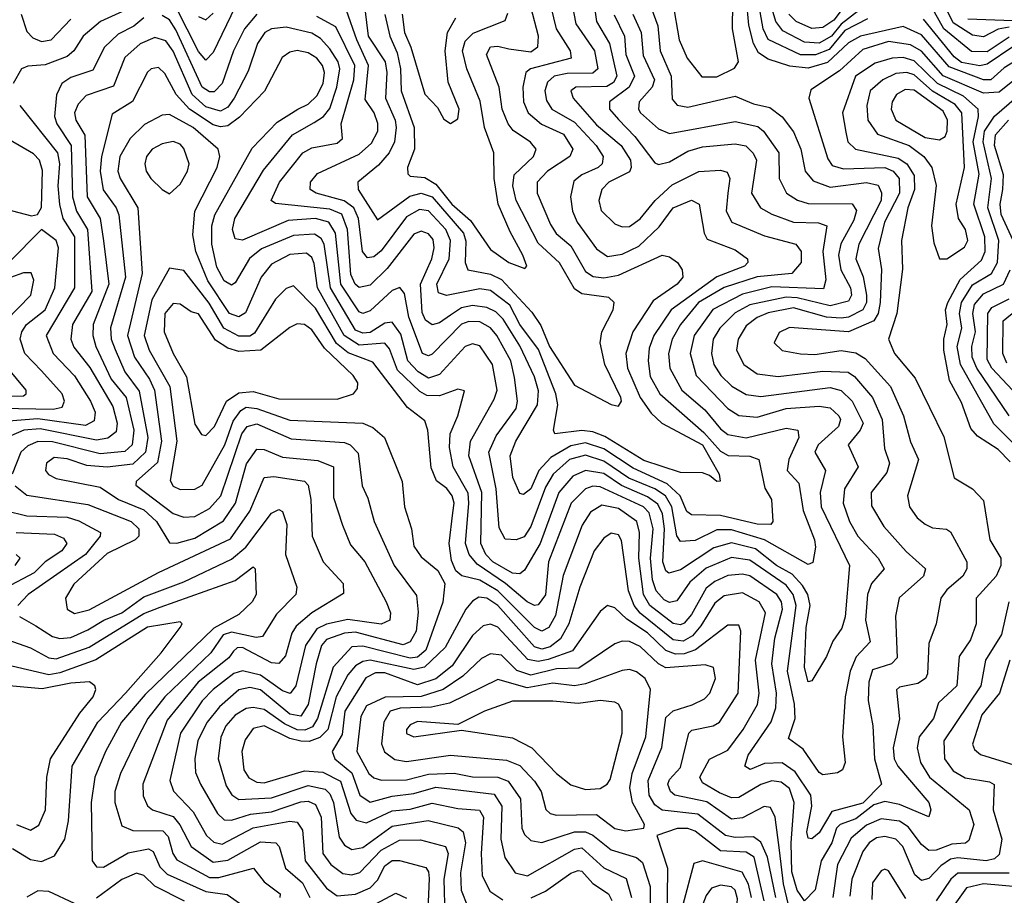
# Model space of a CAD drawing. Extents: x 1308313 to 1441400, y 959662 to 1036319.
# Tile 213 of 256: x 1311815 to 1314512, y 1026381 to 1028780. Entities that reach past the tile are written whole.
import ezdxf

# ---------------------------------------------------------------- set-up
doc = ezdxf.new("R2010")
doc.units = 0

msp = doc.modelspace()

# ---------------------------------------------------------------- linework, layer by layer
at = {"layer": '0CON10XD'}
for points in [[(1313725, 1028623.2), (1313772.8, 1028647.2), (1313783.9, 1028665), (1313768, 1028755), (1313768.9, 1028825), (1313747.6, 1028865), (1313685, 1028934.7), (1313675, 1028937.6), (1313645, 1028919.7), (1313615, 1028878.2), (1313604.8, 1028855), (1313604.2, 1028825), (1313621.6, 1028725), (1313643.7, 1028675), (1313683.7, 1028623.7), (1313725, 1028623.2)], [(1314113.8, 1028805), (1314065, 1028767.6), (1314038.7, 1028735), (1314005, 1028715.5), (1313965, 1028718.6), (1313905, 1028749.6), (1313885.8, 1028775), (1313859.7, 1028865)], [(1314545, 1028668.2), (1314511.8, 1028648.2), (1314475.2, 1028615), (1314455, 1028615.1), (1314360.9, 1028650.9), (1314285, 1028738.6), (1314235, 1028761.7), (1314118.6, 1028735), (1314085, 1028716.3), (1314027.5, 1028662.5), (1313975, 1028646.9), (1313925, 1028652.4), (1313865, 1028672.3), (1313839, 1028689), (1313825.1, 1028715), (1313812.3, 1028765), (1313806.2, 1028835)], [(1314137.2, 1028782.8), (1314075, 1028750.2), (1314032, 1028698), (1313995, 1028684.1), (1313954.1, 1028684.1), (1313865, 1028726.2), (1313851.8, 1028755), (1313833.9, 1028855)], [(1314095, 1028846.5), (1314045, 1028779.1), (1314015, 1028758.7), (1313985, 1028755.9), (1313942.2, 1028775), (1313922.2, 1028795)], [(1312135, 1028820.2), (1312036.8, 1028775), (1311988.9, 1028735), (1311963.3, 1028695), (1311945, 1028679.2), (1311885, 1028656.6), (1311837, 1028653), (1311819.6, 1028645), (1311796.8, 1028605)], [(1313544.3, 1028815), (1313563.3, 1028763.3), (1313569.6, 1028695), (1313599.7, 1028625), (1313602.7, 1028562.7), (1313615.9, 1028545.9), (1313645, 1028540), (1313775, 1028571), (1313825, 1028549.8), (1313869.6, 1028539.6), (1313903.5, 1028513.5), (1313935, 1028473.2), (1313955.1, 1028425.1), (1313966.8, 1028365), (1313988.7, 1028338.7), (1314035, 1028321.1), (1314135, 1028333.9), (1314166.6, 1028326.6), (1314176.1, 1028306.1), (1314174.6, 1028285), (1314113.8, 1028165), (1314105.8, 1028125), (1314125.6, 1028075.6), (1314134.7, 1028025), (1314134.7, 1028005), (1314124.5, 1027985), (1314085, 1027965.1), (1314065, 1027962.3), (1314025, 1027965.4), (1313935, 1027990.7), (1313865, 1027976.8), (1313835, 1027964), (1313805, 1027941), (1313782.8, 1027905), (1313778.5, 1027875), (1313798.9, 1027835), (1313835, 1027809.5), (1313892.6, 1027802.6), (1314015, 1027817.2), (1314084, 1027814), (1314102, 1027802), (1314150.8, 1027745), (1314177.5, 1027685), (1314184, 1027605), (1314197.2, 1027565), (1314190.3, 1027539.7), (1314147.8, 1027485), (1314148.1, 1027448.1), (1314181.7, 1027391.7), (1314243, 1027323), (1314296.6, 1027275), (1314291.1, 1027255), (1314224.1, 1027195.9), (1314214.4, 1027145.6), (1314218.2, 1027031.8), (1314203.1, 1027015), (1314151.2, 1026998.8), (1314140.7, 1026965), (1314139.3, 1026915), (1314152.1, 1026845), (1314156.3, 1026755), (1314175.3, 1026685), (1314125, 1026633.2), (1314039.2, 1026610.8), (1314005, 1026552), (1313985, 1026536), (1313975, 1026537.8), (1313971.4, 1026555), (1313984.9, 1026625), (1313982.2, 1026655), (1313939.2, 1026719.2), (1313903.8, 1026743.8), (1313855, 1026741.7), (1313815.8, 1026725.8), (1313801.3, 1026735), (1313810.2, 1026765), (1313873.5, 1026856.5), (1313885.9, 1026894.1), (1313887.7, 1026935), (1313875.1, 1027015), (1313883.8, 1027085), (1313904.1, 1027165), (1313901.9, 1027185), (1313889, 1027205), (1313815, 1027256.3), (1313795, 1027260.7), (1313755, 1027257.2), (1313718.9, 1027241.1), (1313695, 1027222.3), (1313655, 1027150.2), (1313635, 1027126.8), (1313625, 1027122), (1313605, 1027125.6), (1313540.8, 1027175), (1313523.4, 1027205), (1313510.8, 1027305), (1313513.2, 1027375), (1313505.2, 1027405.2), (1313455, 1027440.7), (1313410, 1027450), (1313379, 1027431), (1313356.2, 1027395), (1313303.3, 1027256.7), (1313282.4, 1027147.6), (1313264.9, 1027115.1), (1313245, 1027104.6), (1313225, 1027114.4), (1313125, 1027215.1), (1313075, 1027244.5), (1313025.8, 1027255.8), (1313009.6, 1027269.6), (1312998.1, 1027298.1), (1312991, 1027345), (1313001.4, 1027428.6), (1313004.9, 1027455), (1313000.1, 1027475), (1312985, 1027495.2), (1312956.8, 1027516.8), (1312942.2, 1027552.2), (1312933.4, 1027655), (1312925, 1027680.9), (1312877.5, 1027717.5), (1312782.1, 1027842.1), (1312715, 1027867.2), (1312683.2, 1027893.2), (1312625, 1027989.4), (1312565, 1028050.4), (1312545, 1028043.9), (1312516, 1028014), (1312458.6, 1027921.4), (1312445, 1027913.1), (1312415, 1027912.7), (1312374.1, 1027935), (1312333.7, 1028003.7), (1312265, 1028093.2), (1312225, 1028099.6), (1312177.1, 1028012.9), (1312155.6, 1027915), (1312170, 1027875), (1312225.9, 1027775), (1312245.6, 1027625), (1312227.4, 1027517.4), (1312235, 1027502.2), (1312255, 1027492.4), (1312295, 1027493.5), (1312315.2, 1027505), (1312376.9, 1027615), (1312399.7, 1027680.3), (1312420.7, 1027709.3), (1312435, 1027718), (1312465, 1027715.1), (1312555, 1027683.1), (1312755, 1027674.4), (1312782.3, 1027662.3), (1312813.9, 1027635), (1312862.4, 1027515), (1312869.5, 1027445), (1312888.4, 1027385), (1312895, 1027337.5), (1312915, 1027308.4), (1312960.7, 1027270.7), (1312979.8, 1027235), (1312974.4, 1027184.4), (1312927.3, 1027052.7), (1312905, 1027033.6), (1312885, 1027030.4), (1312755, 1027063.7), (1312725, 1027061.4), (1312674, 1027006), (1312631.2, 1026865), (1312617.3, 1026842.7), (1312596.4, 1026833.6), (1312575, 1026834.3), (1312540.5, 1026850.5), (1312485, 1026890.3), (1312455, 1026895.7), (1312435, 1026892.4), (1312405.3, 1026874.7), (1312379.7, 1026845), (1312365.6, 1026814.4), (1312358.7, 1026755), (1312380.9, 1026680.9), (1312396.5, 1026656.5), (1312415, 1026643.6), (1312505, 1026647.9), (1312605, 1026681.4), (1312652, 1026672), (1312665, 1026659), (1312674.9, 1026634.9), (1312689.8, 1026539.8), (1312705, 1026518.2), (1312725, 1026506.5), (1312755, 1026511.5), (1312835, 1026570.6), (1312934, 1026586), (1313015.8, 1026565.8), (1313030.2, 1026555), (1313036.5, 1026525), (1313022.4, 1026442.4), (1313024.6, 1026394.6), (1313041.4, 1026351.4)], [(1312405.2, 1028815), (1312345, 1028690), (1312325, 1028669.2), (1312305, 1028692.9), (1312242.9, 1028815)], [(1313327.7, 1028825), (1313338.6, 1028768.6), (1313389.3, 1028695), (1313399, 1028645), (1313385, 1028633.4), (1313315, 1028633.1), (1313278.6, 1028625), (1313260.9, 1028609.1), (1313253.5, 1028585), (1313258.5, 1028558.5), (1313273, 1028535), (1313335, 1028499.4), (1313393.8, 1028435), (1313413.5, 1028405), (1313410.6, 1028385), (1313399.8, 1028375), (1313354.7, 1028355), (1313332.5, 1028337.5), (1313324, 1028295), (1313329, 1028255), (1313342.3, 1028225), (1313395, 1028152.4), (1313425, 1028131), (1313465, 1028138), (1313510.7, 1028159.3), (1313567.1, 1028212.9), (1313605, 1028264.8), (1313655.2, 1028285.2), (1313676.7, 1028275), (1313689.7, 1028195), (1313698.5, 1028178.5), (1313775, 1028149.2), (1313808.7, 1028125), (1313809.1, 1028115), (1313800, 1028105), (1313724.8, 1028075.2), (1313599.5, 1027985), (1313551.7, 1027915), (1313539.5, 1027880.5), (1313536.2, 1027845), (1313542.4, 1027802.4), (1313568.2, 1027755), (1313689.1, 1027649.1), (1313735, 1027598.2), (1313756, 1027586), (1313815, 1027584.4), (1313839.6, 1027575), (1313856.2, 1027496.2), (1313874.1, 1027465), (1313877.8, 1027405), (1313872.7, 1027397.3), (1313835, 1027398), (1313735, 1027421.7), (1313655, 1027423.3), (1313642.1, 1027432.1), (1313623.8, 1027475), (1313588.6, 1027508.6), (1313495, 1027551.2), (1313415, 1027603.9), (1313365, 1027620.5), (1313325, 1027612.4), (1313269.6, 1027580.4), (1313236.7, 1027545), (1313214.8, 1027495), (1313195, 1027478.9), (1313185, 1027481.5), (1313166, 1027526), (1313158.8, 1027585), (1313173.8, 1027625), (1313233, 1027725), (1313236.4, 1027763.6), (1313225, 1027801.8), (1313185, 1027886.5), (1313139.3, 1027959.3), (1313119.6, 1027979.6), (1313095, 1027991.6), (1313055, 1027996.8), (1313025, 1027990.6), (1312995, 1027970.1), (1312965, 1027949.4), (1312945, 1027944), (1312926.7, 1027956.7), (1312917.9, 1027977.9), (1312913, 1028055), (1312944.3, 1028125), (1312950.7, 1028155), (1312948, 1028178), (1312935, 1028193.7), (1312915, 1028201), (1312895, 1028192.6), (1312822, 1028098), (1312775, 1028053.1), (1312745, 1028046.6), (1312733.5, 1028055), (1312721.9, 1028081.9), (1312713.4, 1028205), (1312697.3, 1028247.3), (1312665, 1028260.7), (1312516, 1028276), (1312504.3, 1028284.3), (1312526.3, 1028335), (1312590.4, 1028415), (1312615, 1028428.6), (1312685, 1028441.6), (1312699.7, 1028455), (1312696, 1028495), (1312730.4, 1028615), (1312733.4, 1028655), (1312680.8, 1028760.8), (1312629.2, 1028789.2)], [(1313269.5, 1028815), (1313284.9, 1028755), (1313323.1, 1028695), (1313325.7, 1028675), (1313214.1, 1028645), (1313201.7, 1028635), (1313193.1, 1028595), (1313194.9, 1028554.9), (1313207.8, 1028525), (1313244.1, 1028494.1), (1313305, 1028466.7), (1313330, 1028425), (1313322, 1028405), (1313260.7, 1028365), (1313232.6, 1028335), (1313232.6, 1028305), (1313268.6, 1028218.6), (1313284.1, 1028194.1), (1313325, 1028160.2), (1313365, 1028090.2), (1313386.2, 1028076.2), (1313415, 1028072.6), (1313455, 1028080.5), (1313575, 1028134.7), (1313595, 1028130), (1313616.9, 1028115), (1313629.5, 1028095), (1313631.1, 1028075), (1313615.9, 1028055), (1313550.5, 1028009.5), (1313494.9, 1027925.1), (1313475.8, 1027865), (1313480.1, 1027825), (1313515, 1027745.2), (1313545, 1027702), (1313574.2, 1027675), (1313685, 1027614.9), (1313731.3, 1027535), (1313734.2, 1027515.8), (1313725, 1027514.5), (1313705, 1027531.5), (1313685, 1027538.5), (1313625, 1027539.3), (1313525, 1027572.4), (1313417.9, 1027637.9), (1313385, 1027651.1), (1313355, 1027654.7), (1313280.8, 1027645), (1313276.9, 1027655), (1313289.4, 1027725), (1313283.9, 1027755), (1313236.2, 1027876.2), (1313185.2, 1027945.2), (1313157.6, 1027997.6), (1313105, 1028038.3), (1313075, 1028042.2), (1312984.4, 1028024.4), (1312962, 1028032), (1312957.8, 1028055), (1312991.1, 1028125), (1312994.9, 1028175), (1312982.3, 1028205), (1312935, 1028256.5), (1312909.9, 1028260.1), (1312875, 1028240.1), (1312805, 1028147.2), (1312785, 1028130.5), (1312767.8, 1028127.8), (1312753.9, 1028145), (1312743.2, 1028235), (1312730.5, 1028265), (1312703.7, 1028283.7), (1312627.3, 1028305), (1312610.7, 1028315), (1312611.6, 1028335), (1312631, 1028359), (1312745, 1028412), (1312778.5, 1028441.5), (1312796.1, 1028475), (1312796, 1028496), (1312785.9, 1028525), (1312761.1, 1028561.1), (1312770.4, 1028655), (1312738.1, 1028725), (1312710.5, 1028805)], [(1312760.2, 1028810.2), (1312769.8, 1028735), (1312815.9, 1028665), (1312820.8, 1028635), (1312817.2, 1028565), (1312843.7, 1028505), (1312846.2, 1028485), (1312841.6, 1028445), (1312827, 1028415), (1312798.1, 1028381.9), (1312741.1, 1028335), (1312742.1, 1028315), (1312795, 1028231.3), (1312883.8, 1028296.2), (1312915, 1028304.5), (1312945, 1028295.1), (1313030.6, 1028195), (1313036.9, 1028173.1), (1313035.2, 1028115), (1313042.2, 1028095), (1313105, 1028082.6), (1313135, 1028068.4), (1313218.3, 1027978.3), (1313242.5, 1027942.5), (1313266.5, 1027885), (1313335, 1027778.7), (1313435, 1027725.7), (1313455, 1027721.4), (1313463.5, 1027735), (1313461.6, 1027745), (1313417.9, 1027835), (1313405.2, 1027895), (1313409.5, 1027925), (1313440.9, 1027985), (1313443.6, 1028005), (1313428.6, 1028018.6), (1313355, 1028028.9), (1313335, 1028042.4), (1313293.5, 1028113.5), (1313235, 1028167.4), (1313175.1, 1028285), (1313166, 1028325), (1313169.4, 1028355), (1313222.5, 1028405), (1313229.7, 1028425), (1313214.3, 1028444.3), (1313166.7, 1028476.7), (1313152.7, 1028495), (1313137, 1028535), (1313128.2, 1028595), (1313093.3, 1028685), (1313105, 1028705.6), (1313125, 1028707.7), (1313155, 1028700), (1313215, 1028691.7), (1313234.4, 1028705.6), (1313235.9, 1028735), (1313215.4, 1028815)], [(1313387.7, 1028825), (1313394.9, 1028775), (1313430.9, 1028715), (1313450.4, 1028625), (1313441.8, 1028608.2), (1313423.4, 1028596.6), (1313338.8, 1028595), (1313324.3, 1028585), (1313331.1, 1028565), (1313395, 1028492.3), (1313462.7, 1028435), (1313488.3, 1028395), (1313490.4, 1028375), (1313485, 1028363.3), (1313428.4, 1028335), (1313409.4, 1028315), (1313401.2, 1028285), (1313407.6, 1028257.6), (1313445, 1028220.3), (1313465, 1028212.6), (1313485, 1028213.8), (1313515, 1028234.3), (1313555.5, 1028285), (1313602.7, 1028327.3), (1313675, 1028364.5), (1313735, 1028368), (1313752.5, 1028362.5), (1313760.4, 1028345), (1313754.9, 1028305.1)], [(1314525, 1028759.4), (1314495.6, 1028754.4), (1314455, 1028733.2), (1314425, 1028737.8), (1314371.6, 1028771.6), (1314345.1, 1028825)], [(1312155.3, 1028785), (1312128, 1028762), (1312085, 1028740.5), (1312047.2, 1028705), (1312015, 1028641.7), (1311955, 1028621.7), (1311930.5, 1028605), (1311915.5, 1028574.5), (1311910.4, 1028515), (1311917.2, 1028495), (1311956.3, 1028435), (1311959.5, 1028295), (1311970.7, 1028255), (1312000.8, 1028205), (1312013, 1028035), (1311959.6, 1027945), (1311955.2, 1027905), (1311963.2, 1027883.2), (1312007.1, 1027827.1), (1312069.8, 1027719.8), (1312082.4, 1027675), (1312079.1, 1027650.9), (1312056.9, 1027633.1), (1312025, 1027628.2), (1311871.4, 1027658.6), (1311826.4, 1027655), (1311790.4, 1027639.6)], [(1311819.3, 1028795), (1311835, 1028747.5), (1311850.6, 1028730.6), (1311875, 1028720.5), (1311900.8, 1028725), (1311955, 1028781.4)], [(1313494.6, 1028795), (1313517.3, 1028745), (1313522.4, 1028682.4), (1313553.6, 1028615), (1313547.3, 1028595), (1313511.9, 1028555), (1313510, 1028535), (1313515.2, 1028525), (1313565, 1028481.1), (1313595, 1028468), (1313775, 1028501.3), (1313837.3, 1028487.3), (1313852.8, 1028475), (1313894.2, 1028415), (1313895.2, 1028345), (1313915.2, 1028305.2), (1313945.7, 1028285.7), (1313975, 1028276.5), (1314095.7, 1028275.7), (1314107.5, 1028257.5), (1314099.6, 1028230.4), (1314064.3, 1028165.7), (1314057.5, 1028135), (1314064.7, 1028095), (1314091.2, 1028045), (1314093.5, 1028025), (1314085, 1028008.5), (1314035, 1027996.3), (1313945, 1028018.3), (1313915, 1028020.1), (1313815, 1027998.4), (1313775, 1027976.5), (1313733.2, 1027935), (1313714.9, 1027905), (1313709.9, 1027865), (1313716.2, 1027835), (1313735.6, 1027805), (1313765.7, 1027775.7), (1313805, 1027752.8), (1313845, 1027747.6), (1314035, 1027772.3), (1314065, 1027764.5), (1314095, 1027734.5), (1314125.4, 1027675), (1314117.4, 1027655), (1314084.4, 1027615), (1314112.2, 1027555), (1314074.1, 1027495), (1314070.5, 1027455), (1314087.6, 1027405), (1314110.8, 1027365), (1314166.5, 1027305), (1314182.6, 1027275), (1314148, 1027235), (1314136.9, 1027205), (1314131.5, 1027135), (1314144.4, 1027075), (1314106, 1027034), (1314090, 1026995), (1314075.8, 1026925), (1314069.2, 1026815), (1314076.2, 1026745), (1314068.6, 1026725), (1314055, 1026716.7), (1314015, 1026711.2), (1314005, 1026717.1), (1313961, 1026781), (1313920.7, 1026810.7), (1313938.9, 1026865), (1313937, 1026905), (1313917.9, 1026995), (1313941.8, 1027175), (1313934.1, 1027205), (1313915, 1027230.7), (1313815, 1027299.6), (1313765, 1027306.6), (1313695, 1027277.6), (1313651.1, 1027238.9), (1313615, 1027188.1), (1313595, 1027183.4), (1313580.8, 1027190.8), (1313558.4, 1027215), (1313548.5, 1027245), (1313543.2, 1027305), (1313550.6, 1027385), (1313539.1, 1027429.1), (1313524.1, 1027445), (1313405, 1027500.4), (1313385, 1027502.1), (1313365, 1027494.8), (1313326, 1027455), (1313263.7, 1027295), (1313255.4, 1027204.6), (1313235, 1027176.6), (1313225, 1027174.5), (1313205, 1027184.6), (1313145.6, 1027235.6), (1313068.3, 1027288.3), (1313046.3, 1027315), (1313036, 1027345), (1313045.7, 1027455), (1313043.1, 1027483.1), (1313002.1, 1027555), (1312992.5, 1027607.5), (1312994.6, 1027645), (1313015.5, 1027695), (1313033.2, 1027763.2), (1313015, 1027768), (1312965, 1027749.9), (1312930.4, 1027750.4), (1312911.2, 1027761.2), (1312849.7, 1027819.7), (1312828.2, 1027878.2), (1312815, 1027893.5), (1312745, 1027888.5), (1312703.8, 1027915), (1312631, 1028045), (1312622, 1028112), (1312615, 1028128.4), (1312600.4, 1028140.4), (1312555, 1028136.8), (1312505, 1028110), (1312476.5, 1028075), (1312433.2, 1027976.8), (1312415, 1027966), (1312389.7, 1027975), (1312330.4, 1028065), (1312297.3, 1028145), (1312289.2, 1028190.8), (1312295.2, 1028255), (1312355.9, 1028375), (1312363, 1028405), (1312358.6, 1028425), (1312290.6, 1028485), (1312225, 1028520), (1312205, 1028518.9), (1312157.2, 1028492.8), (1312117.2, 1028455), (1312089.2, 1028405), (1312083.7, 1028365), (1312090, 1028345), (1312138.8, 1028265), (1312150.5, 1028085), (1312110.1, 1027915), (1312129.4, 1027855), (1312170.6, 1027795), (1312183.9, 1027765), (1312203.2, 1027625), (1312192.9, 1027567.1), (1312134.2, 1027515), (1312133.6, 1027505), (1312235, 1027427.3), (1312265, 1027417), (1312295, 1027418.7), (1312335, 1027440.5), (1312365.7, 1027475), (1312423.9, 1027645), (1312438.3, 1027665), (1312465, 1027672.6), (1312558.4, 1027631.6), (1312705, 1027621.2), (1312720, 1027615), (1312741.9, 1027591.9), (1312752.7, 1027502.7), (1312768.8, 1027468.8), (1312785.7, 1027405), (1312841.2, 1027285), (1312902.3, 1027202.3), (1312906.6, 1027156.6), (1312901.1, 1027105), (1312885, 1027075.7), (1312865, 1027067.6), (1312735, 1027102.2), (1312705, 1027098.9), (1312655, 1027081.4), (1312641.8, 1027065), (1312627.2, 1027015), (1312605, 1026903.4), (1312585, 1026871.7), (1312555, 1026876.8), (1312475, 1026944.1), (1312445, 1026950.6), (1312415, 1026943.8), (1312362.3, 1026897.7), (1312328.6, 1026855), (1312303, 1026805), (1312294.8, 1026754.8), (1312296.9, 1026716.9), (1312310.2, 1026685), (1312357.1, 1026605), (1312375, 1026587.3), (1312395, 1026586.7), (1312447, 1026603), (1312505, 1026609.9), (1312585, 1026637.2), (1312605, 1026638.5), (1312625, 1026629.5), (1312640.6, 1026595), (1312645.5, 1026495), (1312666.9, 1026465), (1312700.6, 1026440.6), (1312725, 1026437.3), (1312746.5, 1026443.5), (1312805, 1026504.2), (1312855, 1026532.1), (1312913.3, 1026533.3), (1312981.6, 1026515), (1312988.3, 1026495), (1312976.8, 1026425), (1312979.9, 1026325)], [(1312464.9, 1028795.1), (1312430.6, 1028755), (1312400.8, 1028695), (1312369.7, 1028605), (1312347.8, 1028582.2), (1312335, 1028582.2), (1312314.7, 1028595), (1312242.3, 1028752.3), (1312225, 1028779.8), (1312205, 1028791.5)], [(1312305, 1028788.5), (1312325, 1028779.5), (1312345, 1028797.8)], [(1312815, 1028794.6), (1312828.8, 1028735), (1312848.9, 1028688.9), (1312858.2, 1028645), (1312859.5, 1028585), (1312895.4, 1028485), (1312896.7, 1028425), (1312877.2, 1028375), (1312877.9, 1028357.9), (1312885, 1028351.1), (1312925, 1028347.4), (1312955, 1028329), (1312998.8, 1028275), (1313049.5, 1028229.5), (1313105, 1028150.4), (1313155, 1028114.7), (1313198.8, 1028098.8), (1313204, 1028105), (1313193.5, 1028135), (1313158.4, 1028198.4), (1313126.1, 1028275), (1313114.5, 1028345), (1313114.1, 1028415), (1313088.2, 1028485), (1313076.7, 1028556.7), (1313039.5, 1028645), (1313028, 1028695), (1313035, 1028721.4), (1313056.9, 1028743.1), (1313145, 1028778.2), (1313152.4, 1028797.6)], [(1312862.3, 1028795), (1312869.2, 1028745), (1312886.8, 1028705), (1312925, 1028575.6), (1312959.3, 1028539.3), (1312977.2, 1028507.2), (1312995, 1028495.8), (1313015, 1028508.8), (1313019.2, 1028535), (1312988.9, 1028608.9), (1312980.5, 1028695)], [(1312980.5, 1028695), (1312987, 1028745), (1313009.7, 1028785)], [(1313443.7, 1028793.7), (1313471.7, 1028735), (1313475.8, 1028685), (1313499, 1028625), (1313484.7, 1028595.3), (1313430.2, 1028555), (1313430.9, 1028535), (1313455, 1028506.4), (1313500.4, 1028460.4), (1313555, 1028387.8), (1313565, 1028383.2), (1313595, 1028390.7), (1313645, 1028419.8), (1313685, 1028431.6), (1313775, 1028439.5), (1313804.3, 1028434.3), (1313824.3, 1028414.3), (1313833.7, 1028395), (1313819.8, 1028305), (1313844.2, 1028265), (1313875, 1028247.1), (1313935, 1028225.4), (1314003.4, 1028223.4), (1314025.8, 1028215), (1314014.7, 1028145), (1314023, 1028067), (1314017.2, 1028042.8), (1313875, 1028047.7), (1313795, 1028028), (1313714.1, 1027985.9), (1313662.3, 1027915), (1313652, 1027865), (1313668.4, 1027805), (1313755, 1027714.8), (1313785, 1027695.5), (1313835, 1027691.4), (1313915, 1027714.4), (1314005, 1027721.3), (1314035, 1027716.5), (1314058.4, 1027695), (1314063, 1027685), (1314057.7, 1027665), (1314001.9, 1027615), (1313993.2, 1027595), (1314022.2, 1027545), (1314008, 1027485), (1314010.8, 1027445), (1314088.4, 1027285), (1314076.5, 1027143.5), (1314067.1, 1027112.9), (1314042.6, 1027077.4), (1314024.8, 1027035.2), (1313985, 1026968.6), (1313975, 1026965.6), (1313964.6, 1027005.4), (1313969.6, 1027115), (1313980.2, 1027175), (1313973.6, 1027205), (1313959.4, 1027229.4), (1313930.9, 1027260.9), (1313888, 1027285), (1313830.5, 1027330.5), (1313765, 1027346.6), (1313716.7, 1027333.3), (1313625, 1027272.3), (1313593.2, 1027263.2), (1313585, 1027269.6), (1313576.7, 1027295), (1313581, 1027385), (1313575.8, 1027425.8), (1313563, 1027453), (1313535, 1027472.9), (1313463.7, 1027503.7), (1313415, 1027536.5), (1313365, 1027545.1), (1313330.5, 1027529.5), (1313291.4, 1027485), (1313240.5, 1027345), (1313198.2, 1027271.8), (1313185, 1027262), (1313165, 1027263.1), (1313110.8, 1027295), (1313092.2, 1027315), (1313077.9, 1027345), (1313081.2, 1027485), (1313045.1, 1027585), (1313050.1, 1027625), (1313115, 1027740.3), (1313122.5, 1027765), (1313109.8, 1027835), (1313075, 1027886.6)], [(1314535, 1028705.8), (1314465, 1028657.9), (1314445, 1028654.1), (1314395, 1028662.6), (1314375, 1028678.2), (1314291.1, 1028781.1)], [(1314525, 1028732.6), (1314465, 1028692.3), (1314422.5, 1028692.5), (1314346.4, 1028755), (1314320.6, 1028800.6)], [(1314535, 1028777.1), (1314411.9, 1028781.9)], [(1313754.9, 1028305.1), (1313750.2, 1028255), (1313765.5, 1028225.5), (1313855, 1028187.7), (1313940.9, 1028165), (1313956.1, 1028145), (1313955.3, 1028115), (1313930.4, 1028085), (1313835, 1028075.6), (1313745, 1028045.9), (1313674.1, 1028005), (1313624.9, 1027945), (1313602.4, 1027905), (1313592.4, 1027865), (1313595.5, 1027825), (1313628.4, 1027765), (1313691.4, 1027711.4), (1313735, 1027658.6), (1313755, 1027643.9), (1313804.6, 1027634.6), (1313915, 1027660.8), (1313946.2, 1027655), (1313949, 1027635), (1313922.1, 1027575), (1313917, 1027545), (1313949.7, 1027509.7), (1313961.4, 1027435), (1313992.3, 1027355), (1313994.8, 1027334.8), (1313987.3, 1027292.7), (1313975, 1027287.7), (1313855.1, 1027355.1), (1313765, 1027382.1), (1313725, 1027382.2), (1313665, 1027353.2), (1313625, 1027350.7), (1313615, 1027366.2), (1313601.6, 1027445), (1313584, 1027475), (1313555, 1027494.6), (1313483.8, 1027523.8), (1313415, 1027570.6), (1313365, 1027587.1), (1313321.2, 1027575), (1313276.3, 1027535), (1313255, 1027499.6), (1313215, 1027391.1), (1313197, 1027363), (1313175, 1027354.7), (1313145, 1027357.1), (1313128, 1027388), (1313120.1, 1027495), (1313100.5, 1027595), (1313120, 1027640), (1313174.8, 1027715), (1313178.5, 1027735), (1313170, 1027800), (1313159.9, 1027845), (1313122.4, 1027915), (1313105, 1027936), (1313075, 1027951.8), (1313045, 1027952.9), (1313025, 1027945.7), (1312945, 1027864), (1312935, 1027859.2), (1312918.4, 1027865), (1312881.3, 1027965), (1312869.4, 1028029.4), (1312856.3, 1028046.3), (1312835, 1028037.7), (1312775, 1027982), (1312755, 1027975.2), (1312745, 1027979.2), (1312694.8, 1028055), (1312679.9, 1028195), (1312662, 1028225), (1312625, 1028234.9), (1312550.3, 1028229.7), (1312425, 1028175.7), (1312405, 1028179.5), (1312398, 1028205), (1312404.1, 1028235), (1312482.4, 1028367.6), (1312562.6, 1028465), (1312622, 1028498), (1312647.3, 1028515), (1312665, 1028537.1), (1312683.9, 1028595), (1312692.3, 1028645), (1312687.6, 1028665), (1312665, 1028700.5), (1312638.6, 1028728.6), (1312615, 1028743.6), (1312545, 1028759.9), (1312505, 1028755.5), (1312486.7, 1028745), (1312466.5, 1028715), (1312441.3, 1028638.7), (1312402.5, 1028565), (1312385, 1028540.8), (1312365, 1028529), (1312325, 1028541.1), (1312287.3, 1028575), (1312235, 1028694.3), (1312215, 1028722.2), (1312185, 1028731.3), (1312145, 1028714.1), (1312103.1, 1028676.9), (1312072.3, 1028597.7), (1311997.5, 1028572.5), (1311975, 1028548.4), (1311964.8, 1028525), (1311968.6, 1028505), (1311993.6, 1028463.6), (1311999.7, 1028295), (1312035.8, 1028235.8), (1312044.5, 1028174.5), (1312059.6, 1028055), (1312016.4, 1027945), (1312015.7, 1027915), (1312023.4, 1027885), (1312065.8, 1027795), (1312106.7, 1027745), (1312127.8, 1027655), (1312122.7, 1027615), (1312102.7, 1027597.3), (1312035, 1027590.8), (1311905, 1027623.1), (1311865, 1027624), (1311837.3, 1027612.7), (1311818.3, 1027595), (1311794, 1027535)], [(1313075, 1027886.6), (1313055, 1027891.6), (1313035, 1027884.3), (1312965, 1027808.2), (1312935, 1027798), (1312906.9, 1027815), (1312878.1, 1027845), (1312858.8, 1027918.8), (1312835, 1027951.1), (1312815, 1027948.7), (1312775, 1027922.8), (1312755, 1027920.9), (1312735, 1027929.1), (1312666, 1028045), (1312649.4, 1028165), (1312640.7, 1028180.7), (1312622.4, 1028192.4), (1312565, 1028189), (1312477.8, 1028152.2), (1312444.7, 1028125.3), (1312405, 1028059.3), (1312395, 1028052.9), (1312375, 1028064.8), (1312355, 1028102), (1312341.7, 1028165), (1312341.3, 1028215), (1312349.1, 1028245), (1312452, 1028428), (1312520.6, 1028499.4), (1312577.1, 1028535), (1312605, 1028548.3), (1312628.8, 1028571.2), (1312646.3, 1028605), (1312649.9, 1028635), (1312644.8, 1028655), (1312628.5, 1028675), (1312605, 1028689.2), (1312575, 1028695.9), (1312555, 1028691.1), (1312533.9, 1028676.1), (1312485.7, 1028584.3), (1312417.1, 1028512.9), (1312385, 1028489.1), (1312365, 1028486.1), (1312345, 1028491.8), (1312279.7, 1028535), (1312243.6, 1028575), (1312212.6, 1028632.6), (1312195, 1028649.2), (1312175, 1028645.3), (1312165, 1028636), (1312123.8, 1028556.2), (1312068.5, 1028521.5), (1312038.8, 1028405), (1312035.9, 1028365), (1312043.6, 1028313.6), (1312079, 1028265), (1312086.9, 1028245), (1312104.4, 1028075), (1312063.8, 1027936.2), (1312065.8, 1027905), (1312076.2, 1027876.2), (1312103.1, 1027815), (1312142.5, 1027762.5), (1312166.3, 1027635), (1312159.8, 1027595), (1312125, 1027562.1), (1312055, 1027553.8), (1311998.5, 1027558.5), (1311945, 1027576.9), (1311909.8, 1027580.2), (1311888.2, 1027565), (1311885.9, 1027545), (1311893.8, 1027533.8), (1311915, 1027523.2), (1312035, 1027499.4), (1312085.7, 1027465), (1312155, 1027436.9), (1312189.4, 1027405), (1312225, 1027346.7), (1312245, 1027345.6), (1312295, 1027359.1), (1312373.1, 1027406.9), (1312406.1, 1027455), (1312436.5, 1027563.5), (1312465, 1027603.3), (1312485, 1027602.8), (1312535, 1027581), (1312632, 1027572), (1312674.7, 1027555), (1312675, 1027471.2), (1312699.4, 1027395), (1312721.2, 1027341.2), (1312760, 1027295), (1312819.3, 1027185), (1312830.8, 1027155), (1312828.6, 1027135), (1312805, 1027123.6), (1312713.6, 1027136.4), (1312655, 1027124.1), (1312629.4, 1027110.6), (1312597.9, 1027065), (1312571.5, 1026955), (1312556, 1026934), (1312535, 1026941.2), (1312475, 1026984.5), (1312425, 1026995.6), (1312401.2, 1026988.8), (1312344.8, 1026945), (1312315, 1026913.3), (1312255.4, 1026825), (1312226.3, 1026695), (1312236.3, 1026666.3), (1312289.8, 1026609.8), (1312327, 1026545), (1312346.4, 1026526.4), (1312369.3, 1026520.7), (1312455, 1026566.1), (1312555, 1026583.9), (1312575, 1026580.9), (1312589.5, 1026559.5), (1312597.1, 1026475), (1312655, 1026400.2), (1312685, 1026379.5), (1312735, 1026383.8), (1312775, 1026401.5), (1312795, 1026422), (1312815, 1026461.3), (1312835, 1026475.9), (1312855, 1026476.1), (1312927.2, 1026457.2), (1312935, 1026445.6), (1312936.5, 1026426.5), (1312929.5, 1026255)], [(1314545, 1028618.6), (1314498.3, 1028581.7), (1314455, 1028578.7), (1314345, 1028626.6), (1314285, 1028694.2), (1314255, 1028710.9), (1314195, 1028720.1), (1314125, 1028698.8), (1314060.4, 1028639.6), (1313982.5, 1028587.5), (1313976.8, 1028565), (1314028.9, 1028398.9), (1314040.4, 1028380.4), (1314071.4, 1028371.4), (1314185, 1028374.9), (1314207.9, 1028365), (1314224, 1028345), (1314225.3, 1028305), (1314184, 1028225), (1314166.6, 1028153.4), (1314175.9, 1028095.9), (1314171.9, 1028005), (1314166.3, 1027975), (1314154.6, 1027955.4), (1314085, 1027924.4), (1313923.3, 1027936.7), (1313895, 1027922.7), (1313881.5, 1027895), (1313903.5, 1027873.5), (1313954.2, 1027864.2), (1313992.7, 1027862.7), (1314065, 1027873.7), (1314105, 1027867.3), (1314131.4, 1027851.4), (1314200.4, 1027775), (1314236.4, 1027695), (1314255, 1027623.3), (1314277, 1027575), (1314246.9, 1027475), (1314252.6, 1027445), (1314273.1, 1027415), (1314295, 1027397.4), (1314315, 1027387.9), (1314354.1, 1027384.1), (1314365, 1027376.5), (1314409.2, 1027295), (1314409.2, 1027275), (1314398.4, 1027255), (1314355, 1027218.1), (1314337.8, 1027195), (1314325.2, 1027124.8), (1314305, 1027071.2), (1314302, 1026988), (1314296.6, 1026975), (1314275, 1026961.6), (1314225, 1026951.1), (1314216.5, 1026943.5), (1314224.7, 1026864.7), (1314207.3, 1026785), (1314210, 1026755), (1314220.2, 1026735), (1314305.7, 1026635), (1314310.7, 1026615), (1314305, 1026596.2), (1314225, 1026630), (1314185, 1026638.2), (1314155, 1026628.5), (1314105, 1026590.6), (1314062.9, 1026575), (1314052.8, 1026565), (1314040.1, 1026525), (1314010.6, 1026475), (1313994.4, 1026395.6), (1313965, 1026366), (1313944.6, 1026395), (1313930.3, 1026445), (1313928.4, 1026525), (1313936.8, 1026635), (1313923.4, 1026673.4), (1313900.7, 1026690.7), (1313875, 1026694.9), (1313845, 1026684.4), (1313785, 1026649.2), (1313765, 1026647.6), (1313732, 1026662), (1313685, 1026688.9), (1313678.3, 1026705), (1313705, 1026754), (1313755, 1026779), (1313796.6, 1026835), (1313836.4, 1026903.6), (1313841, 1026935), (1313831, 1027025), (1313857.8, 1027155), (1313840.9, 1027185), (1313795, 1027209.5), (1313745, 1027201.7), (1313718.8, 1027181.2), (1313681, 1027119), (1313657.8, 1027092.2), (1313632.5, 1027077.5), (1313605, 1027081.1), (1313515, 1027153.8), (1313498.2, 1027175), (1313482.6, 1027215), (1313463.5, 1027353.5), (1313455, 1027368.4), (1313435, 1027373.2), (1313415, 1027359.7), (1313389, 1027325), (1313349.3, 1027225), (1313319.3, 1027125), (1313296.2, 1027083.8), (1313268.2, 1027061.8), (1313245, 1027055.1), (1313225, 1027062.1), (1313124.9, 1027175), (1313095, 1027194.9), (1313072.6, 1027197.4), (1313055, 1027187.2), (1313037.4, 1027165), (1312980.2, 1027059.8), (1312923.6, 1027006.4), (1312895, 1026999.9), (1312775, 1027025.5), (1312755, 1027021.8), (1312735, 1027009.3), (1312713.9, 1026985), (1312682.3, 1026925), (1312659.3, 1026835), (1312637.1, 1026812.9), (1312607.5, 1026802.5), (1312585, 1026802.8), (1312555, 1026810.8), (1312485, 1026845.6), (1312455, 1026837.7), (1312433, 1026807), (1312423.8, 1026775), (1312429.1, 1026725), (1312442.6, 1026702.6), (1312465, 1026690.8), (1312485, 1026688.6), (1312595, 1026722.1), (1312645, 1026718.7), (1312693.5, 1026693.5), (1312722.3, 1026605), (1312736.6, 1026586.6), (1312765, 1026579.7), (1312835, 1026612.3), (1312885, 1026617.3), (1312945, 1026633.7), (1313015, 1026619), (1313074.6, 1026614.6), (1313085.4, 1026595), (1313078.9, 1026495), (1313082.1, 1026435), (1313102.5, 1026392.5), (1313138.1, 1026368.1)], [(1314528.2, 1027568.2), (1314495, 1027602.5), (1314438.9, 1027638.9), (1314420.3, 1027660.3), (1314395, 1027730.8), (1314361.7, 1027791.7), (1314346, 1027875), (1314346.2, 1027905), (1314355.9, 1027945), (1314351.3, 1027985), (1314357.4, 1028005), (1314391.5, 1028068.5), (1314449.2, 1028120.8), (1314459.9, 1028145), (1314459.1, 1028185), (1314428.4, 1028275), (1314443.3, 1028356.7), (1314426.7, 1028445), (1314441.4, 1028515), (1314440.2, 1028535), (1314400.7, 1028570.7), (1314329.1, 1028605), (1314265, 1028667.6), (1314235, 1028676.1), (1314205, 1028674.5), (1314158.7, 1028661.3), (1314104.4, 1028625), (1314069.3, 1028525), (1314077.7, 1028472.3)], [(1314355, 1028124.5), (1314402.9, 1028157.1), (1314412.1, 1028175), (1314405.5, 1028205), (1314386.4, 1028235), (1314380.5, 1028275), (1314402.6, 1028375), (1314396, 1028525), (1314377.9, 1028547.9), (1314315, 1028584.3), (1314265, 1028629.3), (1314245, 1028635.1), (1314215, 1028632.6), (1314179.8, 1028615), (1314144.4, 1028585.6), (1314135.2, 1028545), (1314137.9, 1028505), (1314165, 1028466.7), (1314251.6, 1028435), (1314292, 1028405), (1314313.9, 1028375), (1314325.6, 1028325.6), (1314313, 1028215), (1314318.9, 1028168.9), (1314334.7, 1028124.7), (1314355, 1028124.5)], [(1314335, 1028451.1), (1314349.8, 1028460.2), (1314355.4, 1028474.6), (1314356.5, 1028505), (1314345, 1028529.6), (1314265, 1028587.2), (1314240.9, 1028589.1), (1314216.7, 1028575), (1314205.2, 1028555), (1314202.6, 1028535), (1314214.8, 1028505), (1314295, 1028456.9), (1314335, 1028451.1)], [(1314561.1, 1027595), (1314483, 1027673), (1314392.4, 1027835), (1314383, 1027885), (1314396.1, 1027935), (1314389.7, 1027975), (1314394.4, 1028005), (1314425, 1028053.3), (1314477.2, 1028085), (1314493.7, 1028115), (1314497.2, 1028175), (1314467.2, 1028265), (1314477.1, 1028345), (1314454, 1028445), (1314457.5, 1028475), (1314485, 1028515.6), (1314565.8, 1028585)], [(1311815, 1028545.4), (1311918.8, 1028415), (1311924.2, 1028385), (1311919.5, 1028325), (1311924, 1028274), (1311933.3, 1028235), (1311965.4, 1028185.4), (1311965.1, 1028045), (1311887.4, 1027915), (1311906.6, 1027865), (1311965, 1027804), (1312009.2, 1027735), (1312021.7, 1027705), (1312019.4, 1027680.6), (1311995, 1027668.5), (1311865, 1027686.4), (1311761.8, 1027678.2)], [(1314536.8, 1028175), (1314503.9, 1028246.1), (1314501.2, 1028275), (1314508.4, 1028315), (1314509.5, 1028355), (1314485.6, 1028435), (1314488.1, 1028465), (1314523.3, 1028505)], [(1314077.7, 1028472.3), (1314083.4, 1028445), (1314104.1, 1028425), (1314221, 1028401), (1314245.3, 1028385), (1314265, 1028353.2), (1314266, 1028315), (1314247.6, 1028265), (1314230.8, 1028175), (1314233.3, 1028096.7), (1314217.4, 1027975), (1314194.5, 1027904.5), (1314211.4, 1027865), (1314268.3, 1027798.3), (1314346.7, 1027636.7), (1314374.6, 1027525), (1314425, 1027494.7), (1314455, 1027462.7), (1314472.9, 1027355), (1314502.2, 1027305), (1314502.8, 1027285), (1314489.8, 1027255), (1314435.3, 1027195), (1314434.8, 1027125), (1314419.4, 1027080.6), (1314388, 1027035), (1314382.4, 1026955), (1314332.1, 1026907.9), (1314318.5, 1026865), (1314278.9, 1026815), (1314273, 1026785), (1314282.4, 1026745), (1314307.6, 1026705), (1314415.5, 1026615.5), (1314428.4, 1026575), (1314415, 1026531.1), (1314405.9, 1026524.1), (1314368.6, 1026521.4), (1314325, 1026504.6), (1314305, 1026503.5), (1314285, 1026519.7), (1314248.4, 1026568.4), (1314225, 1026583.8), (1314175, 1026590.8), (1314135, 1026572.7), (1314092.8, 1026537.2), (1314055.6, 1026465), (1314042.2, 1026375)], [(1311725, 1028274.6), (1311847.2, 1028242.8), (1311863.9, 1028246.1), (1311874.5, 1028265.5), (1311877.3, 1028367.3), (1311869.2, 1028395), (1311852.8, 1028412.8), (1311785, 1028451.7)], [(1312225, 1028303.3), (1312255, 1028329.1), (1312274.8, 1028365), (1312278.9, 1028385), (1312265, 1028427.1), (1312255, 1028438.7), (1312235, 1028446.2), (1312205, 1028439.6), (1312178.2, 1028425), (1312162.3, 1028405), (1312157.4, 1028385), (1312161.2, 1028365), (1312174.1, 1028345), (1312205, 1028314.5), (1312225, 1028303.3)], [(1311764.6, 1027715.4), (1311906.8, 1027713.2), (1311931.3, 1027718.7), (1311938.1, 1027735), (1311931.2, 1027755), (1311875, 1027818.3), (1311829, 1027865), (1311816.3, 1027905), (1311820.7, 1027925), (1311834, 1027945), (1311884.7, 1027985), (1311911, 1028045), (1311920.9, 1028155), (1311915.1, 1028175.1), (1311875, 1028205.6), (1311785, 1028114.7)], [(1311853.6, 1028066.4), (1311846.1, 1028086.1), (1311825, 1028086.7), (1311681.8, 1028035)], [(1314525.1, 1027695), (1314436.5, 1027825), (1314424.3, 1027855), (1314423.4, 1027885), (1314432.9, 1027925), (1314425.7, 1027975), (1314430.2, 1027999.8), (1314455, 1028028.8), (1314509.5, 1028055), (1314527.9, 1028095)], [(1311777, 1027955), (1311845.7, 1028025), (1311853.6, 1028066.4)], [(1312325, 1027640.8), (1312348.5, 1027665), (1312381.1, 1027735), (1312415, 1027757.3), (1312455, 1027761.4), (1312525, 1027740.8), (1312685, 1027740.7), (1312729.6, 1027755), (1312740.3, 1027769.7), (1312740.9, 1027785), (1312728.6, 1027805), (1312650.3, 1027880.3), (1312615, 1027930.2), (1312595, 1027945.2), (1312575, 1027946.5), (1312555, 1027937), (1312475.4, 1027874.6), (1312415, 1027870.5), (1312385, 1027880.4), (1312351.6, 1027901.6), (1312305, 1027974.1), (1312285, 1027979.7), (1312255, 1028000.4), (1312235, 1028002), (1312212.5, 1027975), (1312211.1, 1027925), (1312235.2, 1027865), (1312271.5, 1027801.5), (1312295, 1027671.5), (1312313.3, 1027643.3), (1312325, 1027640.8)], [(1314535, 1027763.8), (1314478.1, 1027825), (1314465, 1027848.8), (1314467.1, 1027975), (1314478.3, 1027991.7), (1314525, 1028015.6)], [(1314519, 1027839), (1314507.8, 1027865), (1314508.8, 1027955), (1314578.3, 1028011.7)], [(1311685, 1027745.7), (1311825, 1027749.8), (1311832.7, 1027755), (1311833.1, 1027765), (1311757.4, 1027855)], [(1311802.8, 1027502.8), (1311835, 1027477.1), (1312001.4, 1027451.4), (1312120.6, 1027405), (1312141, 1027385), (1312141.7, 1027365), (1312131.5, 1027355), (1312055, 1027317.7), (1311963.1, 1027233.1), (1311940.3, 1027195), (1311944.7, 1027165), (1311965, 1027153.4), (1312005, 1027162.7), (1312194.9, 1027265.1), (1312392.2, 1027357.8), (1312445, 1027433.4), (1312485, 1027525.8), (1312511.2, 1027528.8), (1312595, 1027515.9), (1312604.8, 1027504.8), (1312612.1, 1027465), (1312616.2, 1027365), (1312646.2, 1027295), (1312701.2, 1027235), (1312702.3, 1027207.7), (1312614.9, 1027155.1), (1312572, 1027118), (1312560.6, 1027099.4), (1312542.9, 1027037.1), (1312525, 1027016.2), (1312505, 1027017.7), (1312425, 1027059.5), (1312411.1, 1027058.9), (1312400.4, 1027049.6), (1312388.3, 1027031.7), (1312303.6, 1026965), (1312219, 1026861), (1312152.5, 1026685), (1312153.4, 1026653.4), (1312165, 1026626.1), (1312179.1, 1026615), (1312235, 1026596.4), (1312254.1, 1026574.1), (1312284.5, 1026515), (1312345, 1026471.5), (1312385, 1026476.8), (1312475, 1026527.1), (1312516.6, 1026525), (1312526, 1026515), (1312543, 1026455), (1312589.4, 1026415), (1312610, 1026375)], [(1311775, 1027435.2), (1311835, 1027420.9), (1311945, 1027417.1), (1311977.1, 1027407.1), (1312036.8, 1027375), (1312035.3, 1027365), (1311994.9, 1027315), (1311838.6, 1027205), (1311809.7, 1027175)], [(1311814.1, 1027145), (1311859.5, 1027119.5), (1311905, 1027090.4), (1311925, 1027084.8), (1311955, 1027087.4), (1312002.1, 1027107.9), (1312045.4, 1027134.6), (1312095, 1027154.7), (1312155, 1027198.3), (1312265, 1027239.8), (1312395, 1027302.2), (1312434.3, 1027335), (1312505, 1027427.8), (1312525, 1027438.4), (1312535, 1027432.7), (1312546.8, 1027396.8), (1312543.3, 1027315), (1312574.1, 1027225), (1312571.8, 1027205), (1312518.4, 1027151.6), (1312479.8, 1027090.2), (1312462.8, 1027087.2), (1312395, 1027101.9), (1312372.3, 1027095), (1312338.8, 1027045), (1312212.3, 1026925), (1312165.8, 1026865), (1312141.6, 1026818.4), (1312091.2, 1026715), (1312075.9, 1026665), (1312076, 1026635), (1312095, 1026570.8), (1312125, 1026558.1), (1312207.2, 1026557.2), (1312221.6, 1026541.6), (1312234.1, 1026495), (1312245, 1026478.5), (1312335, 1026429.7), (1312360.5, 1026429.5), (1312455.5, 1026455.5), (1312485, 1026418.2), (1312528.1, 1026385), (1312527.9, 1026375)], [(1311805, 1027374.9), (1311910.1, 1027370.1), (1311935, 1027359.4), (1311944.1, 1027345), (1311930.5, 1027325), (1311885, 1027294.5), (1311855, 1027264.4), (1311775, 1027222.1)], [(1311802.3, 1027285), (1311816.2, 1027305), (1311805.6, 1027315)], [(1311745, 1027094), (1311845, 1027059.4), (1311895, 1027031.1), (1311915, 1027028.5), (1312005, 1027060.7), (1312155, 1027152.8), (1312200.2, 1027170.2), (1312405, 1027243.7), (1312455, 1027280.8), (1312459.7, 1027275), (1312463.2, 1027205), (1312452.2, 1027185), (1312415, 1027150.5), (1312347.1, 1027112.9), (1312159, 1026931), (1312094.2, 1026855), (1312050.3, 1026775), (1312020.6, 1026705), (1312011.1, 1026635), (1312013.3, 1026475), (1312025, 1026458.5), (1312045, 1026458.1), (1312112.4, 1026497.6), (1312167.8, 1026507.8), (1312180.5, 1026500.5), (1312198.6, 1026458.6), (1312218.8, 1026438.8), (1312325, 1026391.6), (1312383.5, 1026383.5), (1312435, 1026346.4)], [(1313935, 1026297.1), (1313907.3, 1026412.7), (1313896.2, 1026505), (1313884.6, 1026594.6), (1313871.9, 1026621.9), (1313854.6, 1026624.6), (1313795, 1026593), (1313765, 1026589.7), (1313697.3, 1026637.3), (1313610, 1026655), (1313598.1, 1026665), (1313590, 1026685), (1313595, 1026698.4), (1313625, 1026730.9), (1313647.7, 1026825), (1313656.4, 1026833.6), (1313714.3, 1026845), (1313731.8, 1026855), (1313783.3, 1026935), (1313790.8, 1027105), (1313785, 1027121.5), (1313755, 1027121.2), (1313666.2, 1027053.8), (1313635, 1027042.2), (1313611.8, 1027041.8), (1313585, 1027051.9), (1313535, 1027100.3), (1313477.9, 1027137.9), (1313445, 1027168.4), (1313425, 1027174.7), (1313405, 1027158.9), (1313328.9, 1027051.1), (1313263, 1027027), (1313235, 1027021.5), (1313207.1, 1027027.1), (1313125, 1027115.5), (1313105, 1027123.6), (1313085, 1027119.5), (1313055, 1027092.6), (1313000.1, 1027009.9), (1312955, 1026973.9), (1312905, 1026957.8), (1312815, 1026990.8), (1312789.7, 1026990.3), (1312763.3, 1026976.7), (1312706.1, 1026885), (1312698.3, 1026821.7), (1312670.7, 1026775), (1312678.4, 1026755), (1312725, 1026716.7), (1312746.9, 1026655), (1312775, 1026635.8), (1312835, 1026652.9), (1312895, 1026659.4), (1312955, 1026677.4), (1313115, 1026658.4), (1313135.9, 1026625), (1313133.2, 1026535), (1313144.1, 1026484.1), (1313172.2, 1026442.2), (1313206.1, 1026433.9), (1313335, 1026507), (1313355, 1026510.6), (1313415, 1026456.1), (1313476.6, 1026426.6), (1313490.9, 1026375)], [(1314524.4, 1027185), (1314504.6, 1027095.4), (1314460.8, 1027025), (1314448, 1026955), (1314346, 1026804), (1314348.5, 1026755), (1314372, 1026722), (1314405, 1026702.7), (1314471.6, 1026691.6), (1314484.4, 1026684.4), (1314481.7, 1026615), (1314505.4, 1026534.6), (1314497.6, 1026492.4), (1314485, 1026480.9), (1314462, 1026475), (1314385, 1026483.9), (1314365, 1026479.5), (1314338.1, 1026461.9), (1314305, 1026427), (1314285, 1026421.5), (1314267.2, 1026437.2), (1314234.5, 1026514.5), (1314214.7, 1026535), (1314185, 1026542.2), (1314161.6, 1026538.4), (1314141.9, 1026525), (1314125, 1026500.8), (1314094.4, 1026425), (1314088.7, 1026378.7)], [(1311795, 1026509.4), (1311845, 1026479.3), (1311875, 1026473.6), (1311910.8, 1026489.2), (1311938.9, 1026535), (1311948.5, 1026585), (1311958.5, 1026735), (1312029.4, 1026855), (1312104.8, 1026935), (1312202.6, 1027045), (1312254.6, 1027115), (1312260, 1027125), (1312255, 1027130.6), (1312165, 1027115.7), (1312023.6, 1027026.4), (1311925, 1026990.3), (1311895, 1026985.1), (1311645, 1027043.7)], [(1313886.2, 1026375), (1313863.2, 1026485), (1313845, 1026526.6), (1313825, 1026541), (1313775, 1026539.1), (1313748.1, 1026545), (1313672.8, 1026602.8), (1313574.6, 1026614.6), (1313555, 1026628.4), (1313538.9, 1026655), (1313536.7, 1026695), (1313574.4, 1026785.6), (1313585, 1026868.5), (1313605, 1026886.2), (1313657.2, 1026902.8), (1313690.4, 1026919.6), (1313705.6, 1026935), (1313721.3, 1026975), (1313715.2, 1027005.2), (1313692.5, 1027012.5), (1313585, 1027004.4), (1313565, 1027014.9), (1313515, 1027063), (1313485, 1027076.1), (1313465, 1027077.4), (1313445, 1027070.2), (1313346.7, 1027003.3), (1313285, 1027001.6), (1313215, 1026984.2), (1313177, 1026997), (1313135, 1027038.7), (1313105, 1027042.1), (1313080.3, 1027029.7), (1313029.1, 1026980.9), (1312975.1, 1026944.9), (1312914.5, 1026925.5), (1312815.9, 1026924.1), (1312765, 1026900.3), (1312749.6, 1026870.4), (1312738.8, 1026775), (1312771.4, 1026715), (1312785, 1026702.3), (1312806.3, 1026696.3), (1312875, 1026697.7), (1312935, 1026713.2), (1313005, 1026715.9), (1313055, 1026705.1), (1313125, 1026704.4), (1313153.2, 1026693.2), (1313186.7, 1026645), (1313190.4, 1026565), (1313197.5, 1026547.5), (1313215, 1026531.1), (1313245, 1026525.5), (1313335, 1026555.1), (1313365, 1026554.9), (1313385, 1026546.1), (1313435, 1026505.4), (1313504.6, 1026484.6), (1313521, 1026471), (1313542.3, 1026405), (1313543.1, 1026263.1)], [(1314527.6, 1027025), (1314498.7, 1026935), (1314450.7, 1026875), (1314424.8, 1026795), (1314430.3, 1026780.3), (1314446.8, 1026766.8), (1314538.5, 1026738.5)], [(1313475, 1026557.7), (1313525, 1026564.5), (1313526.2, 1026575), (1313493.2, 1026635), (1313485.9, 1026675), (1313492.6, 1026715), (1313530.6, 1026815), (1313543, 1026945), (1313528.4, 1026975), (1313505, 1026993.5), (1313485, 1026999.6), (1313465, 1026997), (1313365, 1026960.2), (1313335, 1026955.1), (1313275, 1026962.4), (1313205, 1026949.5), (1313125, 1026972.2), (1312992.5, 1026907.5), (1312943.4, 1026896.6), (1312856.8, 1026893.2), (1312830.2, 1026885), (1312812.6, 1026855), (1312806, 1026796), (1312814.4, 1026774.4), (1312842.8, 1026752.8), (1312875, 1026747.4), (1312995, 1026764.7), (1313148.4, 1026751.6), (1313185, 1026736.2), (1313225, 1026693.8), (1313243.4, 1026665), (1313256.2, 1026616.2), (1313267.8, 1026605), (1313285, 1026600), (1313395, 1026602.2), (1313445, 1026564.2), (1313475, 1026557.7)], [(1311806.6, 1026575), (1311845, 1026558.9), (1311867.1, 1026572.9), (1311885.9, 1026615), (1311888.9, 1026705), (1311899.2, 1026755), (1311979.8, 1026880.2), (1312016.2, 1026925), (1312023.8, 1026945), (1312021.1, 1026955), (1312005.9, 1026965.9), (1311955, 1026962.4), (1311876.6, 1026946.6), (1311755, 1026957.2)], [(1313365, 1026670.4), (1313405, 1026673.8), (1313424.5, 1026685), (1313432.2, 1026697.8), (1313465.2, 1026825), (1313465.2, 1026885), (1313455, 1026904.6), (1313445, 1026910.3), (1313405, 1026914.5), (1313345, 1026906), (1313275, 1026913), (1313165, 1026912.7), (1313087.8, 1026885), (1313015, 1026849.1), (1312905, 1026856.9), (1312885, 1026848.2), (1312874.8, 1026835), (1312875, 1026824.6), (1312894.9, 1026814.9), (1313025, 1026832.9), (1313165, 1026812.4), (1313218, 1026785), (1313285, 1026714.6), (1313325, 1026683.8), (1313365, 1026670.4)], [(1313854.3, 1026365.7), (1313826.7, 1026485), (1313805, 1026499), (1313735, 1026503.1), (1313665, 1026556.6), (1313645, 1026564), (1313615.7, 1026564.3), (1313560, 1026545), (1313589.2, 1026455), (1313587.6, 1026295)], [(1313819.2, 1026375), (1313811.4, 1026411.4), (1313793.9, 1026443.9), (1313685, 1026475.2), (1313662, 1026468), (1313631.4, 1026355)], [(1312266.4, 1026365), (1312185.5, 1026405.5), (1312155, 1026435.2), (1312135, 1026441.9), (1312095, 1026423.9), (1312025, 1026372.6)], [(1313216.5, 1026373.5), (1313255, 1026392.3), (1313325, 1026441.5), (1313345, 1026449.1), (1313355, 1026446.8), (1313385, 1026413), (1313427.5, 1026385), (1313436.8, 1026366.8)], [(1314242.1, 1026372.1), (1314195, 1026447.9), (1314185, 1026452.9), (1314175, 1026448.2), (1314150.7, 1026415), (1314149.6, 1026369.6)], [(1314525, 1026441.8), (1314385, 1026441.3), (1314365.4, 1026425), (1314325, 1026365.5)], [(1313745, 1026225.3), (1313755, 1026232.9), (1313775.3, 1026294.7), (1313781, 1026371), (1313775, 1026394.6), (1313765, 1026404.4), (1313735, 1026408.5), (1313710, 1026400), (1313695, 1026380.6), (1313681.9, 1026345), (1313681.8, 1026305), (1313694, 1026274), (1313725, 1026232.9), (1313745, 1026225.3)], [(1314567.5, 1026402.5), (1314455, 1026412.4), (1314408.3, 1026401.7), (1314345, 1026311.7)], [(1311965, 1026358.4), (1311895, 1026391), (1311865, 1026393.5), (1311835, 1026375.7)], [(1312775, 1026349.3), (1312845, 1026386.6), (1312875, 1026373.3)]]:
    msp.add_lwpolyline(points, dxfattribs=at)

doc.saveas('drawing.dxf')
